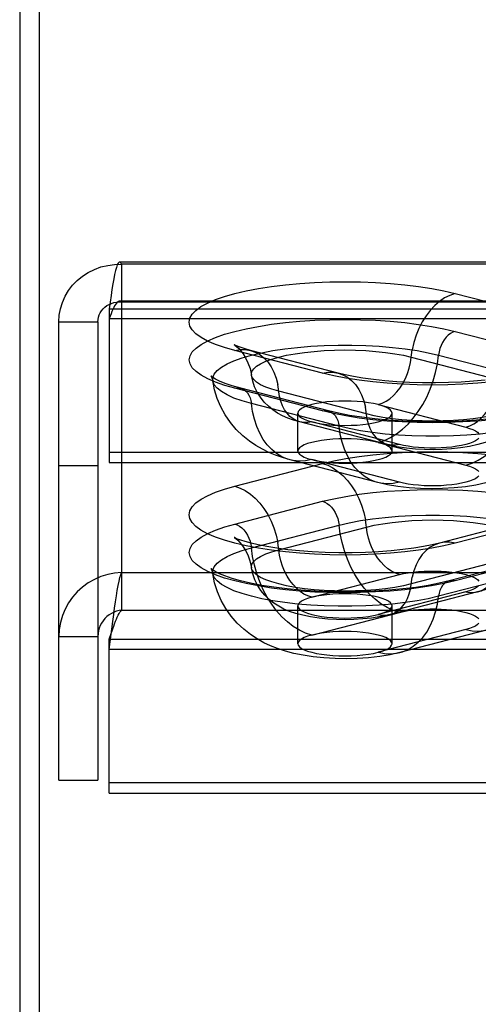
# Model space of a CAD drawing. Header units: inches. Extents: x 0 to 253, y 0 to 164.
# Tile 38 of 97: x 42.32 to 43.54, y 118.08 to 120.69. Entities that reach past the tile are written whole.
import ezdxf

# ---------------------------------------------------------------- set-up
doc = ezdxf.new("R2010")
doc.units = ezdxf.units.IN
doc.header["$LTSCALE"] = 13.939812
doc.header["$MEASUREMENT"] = 0
doc.linetypes.add('HIDDEN', pattern=[0.2, 0.1, -0.1])
doc.layers.get('0').update_dxf_attribs({"linetype": 'CONTINUOUS'})
doc.layers.add('DEFAULT_2', color=8, linetype='HIDDEN')

msp = doc.modelspace()

# ---------------------------------------------------------------- linework, layer by layer
at = {"color": 7, "linetype": 'Continuous'}
msp.add_line((42.3683, 122.107), (42.3683, 117.2551), dxfattribs=at)
at = {"color": 3, "linetype": 'Continuous'}
msp.add_line((42.3163, 121.9766), (42.3163, 45.4469), dxfattribs=at)
at = {"layer": 'DEFAULT_2', "color": 8, "linetype": 'HIDDEN'}
for p, q in [((46.7328, 120.0482), (42.5818, 120.0482)), ((42.5873, 120.0425), (42.5873, 119.2231)), ((46.7328, 120.0425), (42.5873, 120.0425)), ((46.7328, 119.9442), (42.5818, 119.9442)), ((46.7328, 119.9421), (42.5873, 119.9421)), ((43.4736, 119.9647), (43.7065, 119.9044)), ((42.5543, 119.9244), (42.5543, 119.5155)), ((42.5543, 119.9244), (46.7328, 119.9244)), ((42.4203, 118.6712), (42.4203, 119.8898)), ((42.4203, 119.8898), (42.5243, 119.8898)), ((42.5243, 119.8898), (42.5243, 118.6712)), ((46.7328, 119.8975), (42.5543, 119.8975)), ((43.4733, 119.8642), (43.7062, 119.8039)), ((43.1209, 119.7529), (42.888, 119.8132)), ((43.1627, 119.7532), (42.9298, 119.8135)), ((43.3567, 119.7958), (43.5896, 119.7355)), ((43.4295, 119.8009), (43.6625, 119.7406)), ((43.1212, 119.6525), (42.8883, 119.7128)), ((43.1369, 119.6526), (42.9039, 119.7129)), ((43.2378, 119.6445), (43.0049, 119.7048)), ((43.165, 119.6118), (42.932, 119.6721)), ((43.2692, 119.6694), (43.5021, 119.6091)), ((43.0558, 119.546), (43.0558, 119.6465)), ((43.3058, 119.546), (43.3058, 119.6465)), ((43.294, 119.5631), (43.0611, 119.6233)), ((43.3253, 119.5633), (43.0924, 119.6236)), ((43.2692, 119.5689), (43.5021, 119.5086)), ((46.6078, 119.5424), (42.5543, 119.5424)), ((43.3253, 119.4629), (43.0924, 119.5232)), ((42.4203, 119.5077), (42.5243, 119.5077)), ((42.5543, 119.5155), (46.6078, 119.5155)), ((42.888, 119.4525), (43.1209, 119.5128)), ((43.268, 119.4624), (43.035, 119.5227)), ((42.8883, 119.352), (43.1212, 119.4123)), ((42.932, 119.2886), (43.165, 119.3489)), ((43.0049, 119.2836), (43.2378, 119.3439)), ((43.6647, 119.3616), (43.4317, 119.3013)), ((43.7065, 119.3612), (43.4736, 119.3009)), ((43.5896, 119.2528), (43.3567, 119.1925)), ((43.6906, 119.261), (43.4576, 119.2007)), ((43.7062, 119.2608), (43.4733, 119.2005)), ((42.5873, 119.2231), (42.5873, 119.1227)), ((42.5873, 119.2231), (46.7328, 119.2231)), ((43.0924, 119.1571), (43.3253, 119.2174)), ((43.6625, 119.2202), (43.4295, 119.1599)), ((43.5021, 119.1717), (43.2692, 119.1114)), ((43.5334, 119.1714), (43.3005, 119.1111)), ((43.0558, 119.0338), (43.0558, 119.1343)), ((43.3058, 119.0338), (43.3058, 119.1343)), ((42.5873, 119.1227), (46.7328, 119.1227)), ((43.0924, 119.0567), (43.3253, 119.117)), ((42.5543, 119.0186), (42.5638, 119.0928)), ((42.4203, 119.0533), (42.5243, 119.0533)), ((42.5543, 119.0455), (42.5638, 119.0735)), ((43.5021, 119.0712), (43.2692, 119.0109)), ((43.5595, 119.0707), (43.3265, 119.0104)), ((42.5543, 119.0186), (42.5543, 119.0455)), ((42.5543, 119.0455), (46.7328, 119.0455)), ((42.5543, 118.6366), (42.5543, 119.0186)), ((46.7328, 119.0186), (42.5543, 119.0186)), ((42.4203, 118.6712), (42.5243, 118.6712)), ((46.6078, 118.6635), (42.5543, 118.6635)), ((42.5543, 118.6366), (46.6078, 118.6366))]:
    msp.add_line(p, q, dxfattribs=at)
for points in [[(42.5818, 120.0482), (42.5803, 120.0478), (42.5779, 120.0453), (42.5755, 120.0408), (42.5732, 120.0343), (42.5708, 120.0258), (42.5685, 120.0156), (42.5661, 120.0036), (42.5638, 119.9902), (42.5614, 119.9753), (42.559, 119.9593), (42.5567, 119.9422), (42.5543, 119.9244)], [(42.5873, 120.0425), (42.585, 120.0464), (42.5826, 120.0481), (42.5818, 120.0482)], [(42.4203, 119.8898), (42.4214, 119.9072), (42.4245, 119.9244), (42.4297, 119.9412), (42.4369, 119.9573), (42.4459, 119.9725), (42.4568, 119.9867), (42.4692, 119.9996), (42.4832, 120.011), (42.4985, 120.0209), (42.5149, 120.029), (42.5322, 120.0353), (42.5502, 120.0397), (42.5686, 120.0421), (42.5873, 120.0425)], [(42.888, 119.8132), (42.8608, 119.8209), (42.8368, 119.8293), (42.8158, 119.8383), (42.7983, 119.8478), (42.7846, 119.8577), (42.7747, 119.8679), (42.7687, 119.8783), (42.7667, 119.8889), (42.7686, 119.8994), (42.7746, 119.9098), (42.7845, 119.92), (42.7981, 119.9299), (42.8155, 119.9394), (42.8364, 119.9485), (42.8606, 119.9569), (42.888, 119.9647), (42.9181, 119.9718), (42.9508, 119.9781), (42.9857, 119.9835), (43.0224, 119.988), (43.0607, 119.9915), (43.1002, 119.9941), (43.1404, 119.9956), (43.1811, 119.9961), (43.2217, 119.9956), (43.2619, 119.994), (43.3014, 119.9915), (43.3396, 119.9879), (43.3764, 119.9834), (43.4113, 119.978), (43.4436, 119.9718), (43.4736, 119.9647)], [(42.5243, 119.8898), (42.5247, 119.896), (42.5259, 119.9021), (42.5279, 119.908), (42.5306, 119.9137), (42.534, 119.9191), (42.5381, 119.924), (42.5428, 119.9285), (42.548, 119.9325), (42.5538, 119.9358), (42.56, 119.9385), (42.5665, 119.9405), (42.5733, 119.9418), (42.5803, 119.9423), (42.5873, 119.9421)], [(42.5818, 119.9442), (42.5803, 119.944), (42.5779, 119.9431), (42.5755, 119.9414), (42.5732, 119.939), (42.5708, 119.9358), (42.5685, 119.9319), (42.5661, 119.9274), (42.5638, 119.9223), (42.5614, 119.9167), (42.559, 119.9107), (42.5567, 119.9042), (42.5543, 119.8975)], [(42.5873, 119.9421), (42.585, 119.9435), (42.5826, 119.9442), (42.5818, 119.9442)], [(43.4736, 119.9647), (43.4596, 119.9599), (43.4457, 119.953), (43.4323, 119.9438), (43.4194, 119.9327), (43.4073, 119.9198), (43.3962, 119.9052), (43.3861, 119.8892), (43.3773, 119.8719), (43.3699, 119.8537), (43.3639, 119.8347), (43.3595, 119.8154)], [(42.8883, 119.7128), (42.8611, 119.7205), (42.8371, 119.7289), (42.8162, 119.7379), (42.7987, 119.7474), (42.785, 119.7573), (42.7751, 119.7675), (42.7691, 119.7779), (42.7671, 119.7884), (42.7691, 119.7989), (42.775, 119.8093), (42.7849, 119.8195), (42.7985, 119.8294), (42.8159, 119.8389), (42.8368, 119.8479), (42.861, 119.8564), (42.8883, 119.8642), (42.9184, 119.8712), (42.951, 119.8775), (42.9859, 119.8829), (43.0226, 119.8874), (43.0609, 119.8909), (43.1003, 119.8935), (43.1405, 119.895), (43.1811, 119.8955), (43.2217, 119.895), (43.2618, 119.8935), (43.3012, 119.8909), (43.3395, 119.8874), (43.3762, 119.8828), (43.411, 119.8774), (43.4433, 119.8712), (43.4733, 119.8642)], [(43.4733, 119.8642), (43.467, 119.8619), (43.4608, 119.8585), (43.4549, 119.8539), (43.4493, 119.8484), (43.4443, 119.8419), (43.4398, 119.8346), (43.436, 119.8267), (43.433, 119.8183), (43.4308, 119.8097), (43.4295, 119.8009)], [(42.8292, 119.7331), (42.8295, 119.7413), (42.8333, 119.7507), (42.841, 119.7601), (42.8524, 119.7691), (42.8673, 119.7778), (42.8857, 119.7861), (42.9074, 119.7938), (42.932, 119.8009), (42.9594, 119.8073), (42.9892, 119.8129), (43.0211, 119.8176), (43.0547, 119.8215), (43.0897, 119.8244), (43.1257, 119.8264), (43.1624, 119.8274), (43.1992, 119.8274), (43.2358, 119.8264), (43.2718, 119.8244), (43.3068, 119.8215), (43.3405, 119.8176), (43.3724, 119.8129), (43.4022, 119.8073), (43.4295, 119.8009)], [(42.887, 119.8281), (42.8864, 119.8284), (42.8871, 119.828), (42.8893, 119.8264), (42.8928, 119.8236), (42.8976, 119.8192), (42.9033, 119.8131), (42.9098, 119.8048), (42.9165, 119.7941), (42.923, 119.7809), (42.9284, 119.7655), (42.9322, 119.7478)], [(42.9298, 119.8135), (42.9158, 119.8174), (42.9048, 119.8209), (42.8965, 119.8239), (42.8909, 119.8262), (42.8876, 119.8278), (42.887, 119.8281)], [(42.888, 119.8132), (42.902, 119.8156), (42.9158, 119.8158), (42.9298, 119.8135)], [(42.9298, 119.8135), (42.9421, 119.8092), (42.9542, 119.8025), (42.9654, 119.7937), (42.9754, 119.7829), (42.9842, 119.7702), (42.9917, 119.7558), (42.9977, 119.7399), (43.0021, 119.7229)], [(42.9322, 119.7478), (42.932, 119.7503), (42.9336, 119.7575), (42.9382, 119.7646), (42.946, 119.7715), (42.9566, 119.7782), (42.9701, 119.7845), (42.9863, 119.7904), (43.0049, 119.7958), (43.0257, 119.8006), (43.0484, 119.8048), (43.0728, 119.8083), (43.0986, 119.811), (43.1254, 119.813), (43.1529, 119.8143), (43.1808, 119.8147), (43.2086, 119.8143), (43.2361, 119.813), (43.2629, 119.811), (43.2887, 119.8083), (43.3131, 119.8048), (43.3359, 119.8006), (43.3567, 119.7958)], [(43.2692, 119.6694), (43.2797, 119.6729), (43.29, 119.6782), (43.3001, 119.685), (43.3097, 119.6933), (43.3188, 119.703), (43.3271, 119.7139), (43.3346, 119.7259), (43.3412, 119.7388), (43.3468, 119.7525), (43.3513, 119.7667), (43.3546, 119.7812), (43.3595, 119.8154)], [(43.2692, 119.5689), (43.2857, 119.5743), (43.302, 119.582), (43.3181, 119.5919), (43.3336, 119.6038), (43.3484, 119.6177), (43.3624, 119.6334), (43.3754, 119.6507), (43.3873, 119.6695), (43.398, 119.6895), (43.4073, 119.7106), (43.4152, 119.7325), (43.4216, 119.755), (43.4264, 119.7779), (43.4295, 119.8009)], [(42.8292, 119.7418), (42.8254, 119.7446), (42.8243, 119.7456), (42.8252, 119.7444), (42.8273, 119.7403), (42.8292, 119.7331)], [(42.9039, 119.7129), (42.8808, 119.7195), (42.862, 119.7259), (42.8471, 119.732), (42.8363, 119.7375), (42.8292, 119.7418)], [(43.035, 119.5227), (43.0147, 119.5285), (42.9958, 119.5351), (42.9782, 119.5424), (42.9612, 119.5507), (42.944, 119.5606), (42.9268, 119.5723), (42.909, 119.5867), (42.8919, 119.6033), (42.8763, 119.6218), (42.8624, 119.6419), (42.8507, 119.6632), (42.8412, 119.6856), (42.834, 119.709), (42.8292, 119.7331)], [(42.932, 119.6721), (42.9074, 119.6792), (42.8857, 119.6869), (42.8673, 119.6952), (42.8524, 119.7039), (42.841, 119.7129), (42.8333, 119.7223), (42.8295, 119.7317), (42.8292, 119.7331)], [(43.0049, 119.7048), (42.9863, 119.7101), (42.9701, 119.716), (42.9566, 119.7223), (42.946, 119.729), (42.9382, 119.736), (42.9336, 119.7431), (42.9322, 119.7478)], [(43.0611, 119.6233), (43.0442, 119.6282), (43.0289, 119.6338), (43.015, 119.64), (43.0019, 119.6471), (42.9895, 119.6553), (42.9776, 119.6649), (42.9662, 119.6762), (42.956, 119.6889), (42.9475, 119.7024), (42.9406, 119.7169), (42.9355, 119.7321), (42.9322, 119.7478)], [(43.1209, 119.7529), (43.1349, 119.7553), (43.1488, 119.7555), (43.1627, 119.7532)], [(43.5721, 119.7296), (43.5337, 119.7261), (43.4943, 119.7235), (43.454, 119.722), (43.4134, 119.7215), (43.3728, 119.722), (43.3326, 119.7235), (43.2931, 119.7261), (43.2549, 119.7297), (43.2181, 119.7342), (43.1832, 119.7396), (43.1509, 119.7458), (43.1209, 119.7529)], [(43.5538, 119.7343), (43.5226, 119.7314), (43.4897, 119.7292), (43.4558, 119.7278), (43.4212, 119.7272), (43.3865, 119.7274), (43.3522, 119.7285), (43.3188, 119.7304), (43.2867, 119.733), (43.2565, 119.7363), (43.2286, 119.7401), (43.2035, 119.7443), (43.1816, 119.7487), (43.1627, 119.7532)], [(43.1627, 119.7532), (43.1751, 119.7489), (43.1872, 119.7422), (43.1983, 119.7334), (43.2084, 119.7226), (43.2172, 119.7099), (43.2246, 119.6955), (43.2306, 119.6797), (43.235, 119.6626)], [(43.5021, 119.6091), (43.5126, 119.6127), (43.523, 119.6179), (43.533, 119.6247), (43.5427, 119.633), (43.5517, 119.6427), (43.5601, 119.6536), (43.5676, 119.6656), (43.5742, 119.6786), (43.5797, 119.6922), (43.5842, 119.7064), (43.5875, 119.7209), (43.5924, 119.7551)], [(43.5021, 119.5086), (43.5186, 119.5141), (43.535, 119.5217), (43.551, 119.5316), (43.5665, 119.5435), (43.5813, 119.5574), (43.5953, 119.5731), (43.6084, 119.5904), (43.6203, 119.6092), (43.631, 119.6292), (43.6403, 119.6503), (43.6482, 119.6722), (43.6546, 119.6947), (43.6593, 119.7176), (43.6625, 119.7406)], [(42.8883, 119.7128), (42.8946, 119.7138), (42.9007, 119.7135), (42.9039, 119.7129)], [(42.9039, 119.7129), (42.9067, 119.7121), (42.9122, 119.7093), (42.9173, 119.7055), (42.9217, 119.7005), (42.9255, 119.6946), (42.9285, 119.6878), (42.9307, 119.6802), (42.932, 119.6721)], [(43.0611, 119.6233), (43.0518, 119.6266), (43.0428, 119.6316), (43.0344, 119.6382), (43.0269, 119.6463), (43.0203, 119.6558), (43.0147, 119.6665), (43.0103, 119.6784), (43.007, 119.6912), (43.0021, 119.7229)], [(43.6623, 119.6875), (43.6609, 119.6828), (43.6562, 119.6757), (43.6485, 119.6687), (43.6378, 119.6621), (43.6244, 119.6557), (43.6082, 119.6498), (43.5896, 119.6445), (43.5688, 119.6396), (43.5461, 119.6355), (43.5217, 119.632), (43.4959, 119.6292), (43.4691, 119.6272), (43.4416, 119.626), (43.4137, 119.6256), (43.3859, 119.626), (43.3584, 119.6272), (43.3316, 119.6292), (43.3058, 119.632), (43.2814, 119.6355), (43.2586, 119.6396), (43.2378, 119.6445)], [(43.6623, 119.6875), (43.6585, 119.6699), (43.652, 119.6522), (43.6425, 119.6346), (43.6304, 119.6183), (43.6166, 119.6043), (43.6016, 119.5926), (43.5865, 119.5833), (43.5707, 119.5756), (43.5531, 119.5689), (43.5336, 119.5631), (43.5115, 119.5581), (43.4877, 119.5543), (43.4637, 119.5517), (43.4393, 119.5501), (43.4156, 119.5496), (43.3918, 119.55), (43.368, 119.5513), (43.3439, 119.5538), (43.319, 119.5576), (43.294, 119.5631)], [(43.035, 119.5227), (43.028, 119.5247), (43.0132, 119.5309), (42.9992, 119.5394), (42.9861, 119.5499), (42.9742, 119.5625), (42.9635, 119.577), (42.9542, 119.5933), (42.9463, 119.6111), (42.9399, 119.6303), (42.9352, 119.6507), (42.932, 119.6721)], [(43.1808, 119.6788), (43.1645, 119.6786), (43.1484, 119.6777), (43.1329, 119.6764), (43.1183, 119.6745), (43.1047, 119.6722), (43.0924, 119.6694), (43.0816, 119.6662), (43.0725, 119.6627), (43.0653, 119.6589), (43.06, 119.6549), (43.0568, 119.6507), (43.0558, 119.6465)], [(43.7653, 119.6728), (43.765, 119.6714), (43.7612, 119.662), (43.7535, 119.6526), (43.7421, 119.6436), (43.7272, 119.6349), (43.7087, 119.6266), (43.6871, 119.6189), (43.6625, 119.6118), (43.6351, 119.6055), (43.6053, 119.5998), (43.5734, 119.5951), (43.5398, 119.5912), (43.5048, 119.5883), (43.4688, 119.5863), (43.4321, 119.5853), (43.3953, 119.5853), (43.3587, 119.5863), (43.3227, 119.5883), (43.2877, 119.5912), (43.254, 119.5951), (43.2221, 119.5998), (43.1923, 119.6055), (43.165, 119.6118)], [(43.2692, 119.6694), (43.2569, 119.6722), (43.2433, 119.6745), (43.2286, 119.6764), (43.2131, 119.6777), (43.1971, 119.6786), (43.1808, 119.6788)], [(43.294, 119.5631), (43.2848, 119.5663), (43.2757, 119.5713), (43.2674, 119.5779), (43.2599, 119.586), (43.2533, 119.5955), (43.2477, 119.6063), (43.2432, 119.6181), (43.2399, 119.6309), (43.235, 119.6626)], [(43.7653, 119.6728), (43.7599, 119.6464), (43.7512, 119.6199), (43.7389, 119.5934), (43.7231, 119.5681), (43.7039, 119.5445), (43.6829, 119.5241), (43.6619, 119.5079), (43.6411, 119.4947), (43.6209, 119.4842), (43.6004, 119.4754), (43.5786, 119.4678), (43.5553, 119.4613), (43.529, 119.4556), (43.5008, 119.4511), (43.4709, 119.4479), (43.4403, 119.4461), (43.4111, 119.4456), (43.3819, 119.4463), (43.3513, 119.4484), (43.3215, 119.4518), (43.294, 119.4565), (43.268, 119.4624)], [(43.3058, 119.6465), (43.3047, 119.6507), (43.3015, 119.6549), (43.2962, 119.6589), (43.289, 119.6627), (43.28, 119.6662), (43.2692, 119.6694)], [(43.0558, 119.6465), (43.0568, 119.6423), (43.06, 119.6381), (43.0653, 119.6341), (43.0725, 119.6303), (43.0816, 119.6268), (43.0924, 119.6236)], [(43.1212, 119.6525), (43.1275, 119.6535), (43.1337, 119.6533), (43.1369, 119.6526)], [(43.5719, 119.6293), (43.5336, 119.6257), (43.4942, 119.6232), (43.454, 119.6216), (43.4134, 119.6211), (43.3728, 119.6217), (43.3326, 119.6232), (43.2933, 119.6258), (43.255, 119.6293), (43.2183, 119.6338), (43.1834, 119.6392), (43.1512, 119.6455), (43.1212, 119.6525)], [(43.5665, 119.6312), (43.5299, 119.6277), (43.4918, 119.6253), (43.4528, 119.6238), (43.4132, 119.6233), (43.3737, 119.6238), (43.3347, 119.6253), (43.2966, 119.6278), (43.2599, 119.6313), (43.2252, 119.6356), (43.1928, 119.6407), (43.1633, 119.6464), (43.1369, 119.6526)], [(43.1369, 119.6526), (43.1396, 119.6518), (43.1452, 119.6491), (43.1502, 119.6452), (43.1547, 119.6402), (43.1584, 119.6343), (43.1615, 119.6275), (43.1637, 119.6199), (43.165, 119.6118)], [(43.1808, 119.6141), (43.1972, 119.6144), (43.2131, 119.6152), (43.2286, 119.6166), (43.2433, 119.6185), (43.2569, 119.6208), (43.2692, 119.6236), (43.2799, 119.6268), (43.289, 119.6303), (43.2962, 119.6341), (43.3015, 119.6381), (43.3047, 119.6423), (43.3058, 119.6465)], [(43.0924, 119.6236), (43.0819, 119.6218), (43.0715, 119.6216), (43.0611, 119.6233)], [(43.0924, 119.6236), (43.1048, 119.6208), (43.1183, 119.6185), (43.1329, 119.6166), (43.1484, 119.6152), (43.1643, 119.6144), (43.1808, 119.6141)], [(43.268, 119.4624), (43.2609, 119.4644), (43.2461, 119.4706), (43.2321, 119.4791), (43.2191, 119.4896), (43.2072, 119.5022), (43.1965, 119.5167), (43.1871, 119.533), (43.1793, 119.5508), (43.1729, 119.57), (43.1681, 119.5904), (43.165, 119.6118)], [(43.5021, 119.6091), (43.5121, 119.6061), (43.5206, 119.603), (43.5276, 119.5995), (43.533, 119.5958), (43.5366, 119.5921)], [(43.1808, 119.5784), (43.1645, 119.5781), (43.1484, 119.5773), (43.1329, 119.5759), (43.1183, 119.5741), (43.1047, 119.5717), (43.0924, 119.5689), (43.0816, 119.5657), (43.0725, 119.5622), (43.0653, 119.5584), (43.06, 119.5544), (43.0568, 119.5503), (43.0558, 119.546)], [(43.2692, 119.5689), (43.2569, 119.5717), (43.2433, 119.5741), (43.2286, 119.5759), (43.2131, 119.5773), (43.1971, 119.5781), (43.1808, 119.5784)], [(43.5367, 119.5804), (43.5331, 119.5766), (43.5277, 119.5729), (43.5207, 119.5695), (43.5121, 119.5662), (43.5021, 119.5633), (43.4908, 119.5607), (43.4784, 119.5585), (43.465, 119.5567), (43.4509, 119.5553), (43.4362, 119.5544), (43.4212, 119.5539), (43.4061, 119.5539), (43.3911, 119.5544), (43.3764, 119.5553), (43.3623, 119.5567), (43.3489, 119.5585), (43.3366, 119.5607), (43.3253, 119.5633)], [(43.3058, 119.546), (43.3047, 119.5503), (43.3015, 119.5544), (43.2962, 119.5584), (43.289, 119.5622), (43.28, 119.5657), (43.2692, 119.5689)], [(43.3253, 119.5633), (43.3148, 119.5615), (43.3045, 119.5613), (43.294, 119.5631)], [(43.0924, 119.5232), (43.0759, 119.52), (43.0595, 119.5193), (43.0435, 119.5208), (43.035, 119.5227)], [(43.0558, 119.546), (43.0568, 119.5418), (43.06, 119.5377), (43.0653, 119.5337), (43.0725, 119.5299), (43.0816, 119.5263), (43.0924, 119.5232)], [(43.0924, 119.5232), (43.1048, 119.5203), (43.1183, 119.518), (43.1329, 119.5161), (43.1484, 119.5148), (43.1643, 119.514), (43.1808, 119.5137)], [(43.1209, 119.5128), (43.1509, 119.5198), (43.1832, 119.526), (43.2181, 119.5315), (43.2549, 119.536), (43.2931, 119.5395), (43.3326, 119.5421), (43.3728, 119.5436), (43.4134, 119.5442), (43.454, 119.5437), (43.4943, 119.5421), (43.5337, 119.5396), (43.5721, 119.536)], [(43.1808, 119.5137), (43.1972, 119.514), (43.2131, 119.5148), (43.2286, 119.5161), (43.2433, 119.518), (43.2569, 119.5204), (43.2692, 119.5232), (43.2799, 119.5263), (43.289, 119.5299), (43.2962, 119.5337), (43.3015, 119.5377), (43.3047, 119.5418), (43.3058, 119.546)], [(43.1209, 119.5128), (43.1349, 119.508), (43.1488, 119.501), (43.1622, 119.4919), (43.1751, 119.4808), (43.1872, 119.4678), (43.1983, 119.4532), (43.2084, 119.4372), (43.2172, 119.42), (43.2246, 119.4017), (43.2306, 119.3828), (43.235, 119.3634)], [(43.5021, 119.5086), (43.5121, 119.5057), (43.5206, 119.5025), (43.5276, 119.4991), (43.533, 119.4954), (43.5366, 119.4916)], [(43.5367, 119.4799), (43.5331, 119.4761), (43.5277, 119.4725), (43.5207, 119.469), (43.5121, 119.4658), (43.5021, 119.4629), (43.4908, 119.4603), (43.4784, 119.4581), (43.465, 119.4562), (43.4509, 119.4549), (43.4362, 119.4539), (43.4212, 119.4535), (43.4061, 119.4535), (43.3911, 119.4539), (43.3764, 119.4549), (43.3623, 119.4563), (43.3489, 119.4581), (43.3366, 119.4603), (43.3253, 119.4629)], [(43.4736, 119.3009), (43.4436, 119.2939), (43.4113, 119.2877), (43.3764, 119.2823), (43.3396, 119.2777), (43.3014, 119.2742), (43.2619, 119.2716), (43.2217, 119.2701), (43.1811, 119.2695), (43.1404, 119.27), (43.1002, 119.2716), (43.0607, 119.2741), (43.0224, 119.2777), (42.9857, 119.2822), (42.9508, 119.2876), (42.9181, 119.2939), (42.888, 119.3009), (42.8606, 119.3087), (42.8364, 119.3172), (42.8155, 119.3262), (42.7981, 119.3357), (42.7845, 119.3456), (42.7746, 119.3559), (42.7686, 119.3663), (42.7667, 119.3768), (42.7687, 119.3873), (42.7747, 119.3977), (42.7846, 119.4079), (42.7983, 119.4178), (42.8158, 119.4273), (42.8368, 119.4364), (42.8608, 119.4447), (42.888, 119.4525)], [(42.888, 119.4525), (42.902, 119.4477), (42.9158, 119.4407), (42.9293, 119.4316), (42.9421, 119.4205), (42.9542, 119.4075), (42.9654, 119.393), (42.9754, 119.3769), (42.9842, 119.3597), (42.9917, 119.3414), (42.9977, 119.3225), (43.0021, 119.3031)], [(43.3253, 119.4629), (43.3088, 119.4597), (43.2925, 119.459), (43.2764, 119.4605), (43.268, 119.4624)], [(43.1212, 119.4123), (43.1512, 119.4193), (43.1834, 119.4255), (43.2183, 119.4309), (43.255, 119.4354), (43.2933, 119.439), (43.3326, 119.4415), (43.3728, 119.4431), (43.4134, 119.4436), (43.454, 119.4431), (43.4942, 119.4416), (43.5336, 119.439), (43.5719, 119.4355)], [(43.1212, 119.4123), (43.1275, 119.41), (43.1337, 119.4066), (43.1396, 119.402), (43.1452, 119.3964), (43.1502, 119.3899), (43.1547, 119.3827), (43.1584, 119.3748), (43.1615, 119.3664), (43.1637, 119.3577), (43.165, 119.3489)], [(43.165, 119.3489), (43.1923, 119.3553), (43.2221, 119.3609), (43.254, 119.3657), (43.2877, 119.3696), (43.3227, 119.3725), (43.3587, 119.3745), (43.3953, 119.3755), (43.4321, 119.3755), (43.4688, 119.3745), (43.5048, 119.3725), (43.5398, 119.3696), (43.5734, 119.3657), (43.6053, 119.3609), (43.6351, 119.3553), (43.6625, 119.3489), (43.6871, 119.3419), (43.7087, 119.3341), (43.7272, 119.3259), (43.7421, 119.3172), (43.7535, 119.3081), (43.7612, 119.2988), (43.765, 119.2893), (43.7653, 119.2811)], [(43.4733, 119.2005), (43.4433, 119.1935), (43.411, 119.1873), (43.3762, 119.1819), (43.3395, 119.1774), (43.3012, 119.1738), (43.2618, 119.1713), (43.2217, 119.1697), (43.1811, 119.1692), (43.1405, 119.1697), (43.1003, 119.1712), (43.0609, 119.1738), (43.0226, 119.1773), (42.9859, 119.1818), (42.951, 119.1872), (42.9184, 119.1935), (42.8883, 119.2005), (42.861, 119.2083), (42.8368, 119.2168), (42.8159, 119.2258), (42.7985, 119.2353), (42.7849, 119.2452), (42.775, 119.2554), (42.7691, 119.2658), (42.7671, 119.2763), (42.7691, 119.2868), (42.7751, 119.2972), (42.785, 119.3074), (42.7987, 119.3173), (42.8162, 119.3268), (42.8371, 119.3359), (42.8611, 119.3442), (42.8883, 119.352)], [(42.8883, 119.352), (42.8946, 119.3497), (42.9007, 119.3463), (42.9067, 119.3417), (42.9122, 119.3361), (42.9173, 119.3296), (42.9217, 119.3224), (42.9255, 119.3145), (42.9285, 119.3061), (42.9307, 119.2974), (42.932, 119.2886)], [(43.3253, 119.117), (43.3088, 119.1224), (43.2925, 119.1301), (43.2764, 119.14), (43.2609, 119.1519), (43.2461, 119.1658), (43.2321, 119.1814), (43.2191, 119.1987), (43.2072, 119.2175), (43.1965, 119.2375), (43.1871, 119.2586), (43.1793, 119.2805), (43.1729, 119.3031), (43.1681, 119.3259), (43.165, 119.3489)], [(43.3253, 119.2174), (43.3148, 119.221), (43.3045, 119.2262), (43.2944, 119.2331), (43.2848, 119.2414), (43.2757, 119.2511), (43.2674, 119.262), (43.2599, 119.274), (43.2533, 119.2869), (43.2477, 119.3006), (43.2432, 119.3147), (43.2399, 119.3292), (43.235, 119.3634)], [(43.2378, 119.3439), (43.2586, 119.3487), (43.2814, 119.3529), (43.3058, 119.3563), (43.3316, 119.3591), (43.3584, 119.3611), (43.3859, 119.3623), (43.4137, 119.3627), (43.4416, 119.3623), (43.4691, 119.3611), (43.4959, 119.3591), (43.5217, 119.3563), (43.5461, 119.3529), (43.5688, 119.3487), (43.5896, 119.3439), (43.6082, 119.3385), (43.6244, 119.3326), (43.6378, 119.3263), (43.6485, 119.3196), (43.6562, 119.3127), (43.6609, 119.3055), (43.6625, 119.2983), (43.6623, 119.2959)], [(42.8912, 119.3139), (42.8898, 119.3145), (42.8869, 119.3159), (42.8865, 119.3161), (42.8881, 119.3151), (42.8913, 119.3127), (42.896, 119.3086), (42.9018, 119.3026), (42.9085, 119.2943), (42.9156, 119.2835), (42.9224, 119.27), (42.9282, 119.254), (42.9322, 119.2356)], [(43.4317, 119.3013), (43.4124, 119.2967), (43.3897, 119.2921), (43.3636, 119.2878), (43.3347, 119.2839), (43.3034, 119.2806), (43.2701, 119.278), (43.2355, 119.2763), (43.1999, 119.2753), (43.1641, 119.2753), (43.1285, 119.2762), (43.0938, 119.2779), (43.0603, 119.2804), (43.0287, 119.2837), (42.9996, 119.2876), (42.9732, 119.2919), (42.9503, 119.2964), (42.9313, 119.3009), (42.9159, 119.3051), (42.904, 119.3089), (42.8954, 119.3121), (42.8912, 119.3139)], [(42.8292, 119.2208), (42.8295, 119.229), (42.8333, 119.2385), (42.841, 119.2478), (42.8524, 119.2569), (42.8673, 119.2656), (42.8857, 119.2739), (42.9074, 119.2816), (42.932, 119.2886)], [(43.0924, 119.0567), (43.0759, 119.0621), (43.0595, 119.0698), (43.0435, 119.0797), (43.028, 119.0916), (43.0132, 119.1055), (42.9992, 119.1211), (42.9861, 119.1385), (42.9742, 119.1572), (42.9635, 119.1773), (42.9542, 119.1983), (42.9463, 119.2202), (42.9399, 119.2428), (42.9352, 119.2656), (42.932, 119.2886)], [(43.0924, 119.1571), (43.0819, 119.1607), (43.0715, 119.1659), (43.0615, 119.1728), (43.0518, 119.1811), (43.0428, 119.1908), (43.0344, 119.2017), (43.0269, 119.2137), (43.0203, 119.2266), (43.0147, 119.2403), (43.0103, 119.2544), (43.007, 119.2689), (43.0021, 119.3031)], [(43.4317, 119.3013), (43.4194, 119.297), (43.4073, 119.2903), (43.3962, 119.2815), (43.3861, 119.2706), (43.3773, 119.2579), (43.3699, 119.2436), (43.3639, 119.2277), (43.3595, 119.2106)], [(43.4736, 119.3009), (43.4596, 119.3034), (43.4457, 119.3036), (43.4317, 119.3013)], [(43.6623, 119.2959), (43.6591, 119.2804), (43.654, 119.2652), (43.647, 119.2506), (43.6384, 119.2368), (43.6279, 119.2239), (43.6163, 119.2124), (43.6044, 119.2029), (43.5919, 119.1948), (43.5789, 119.1878), (43.5652, 119.1817), (43.55, 119.1762), (43.5334, 119.1714)], [(42.9322, 119.2356), (42.932, 119.238), (42.9336, 119.2453), (42.9382, 119.2524), (42.946, 119.2593), (42.9566, 119.266), (42.9701, 119.2723), (42.9863, 119.2782), (43.0049, 119.2836)], [(43.5334, 119.1714), (43.5427, 119.1746), (43.5517, 119.1796), (43.5601, 119.1862), (43.5676, 119.1944), (43.5742, 119.2039), (43.5797, 119.2146), (43.5842, 119.2265), (43.5875, 119.2393), (43.5924, 119.2709)], [(43.3567, 119.1925), (43.3359, 119.1877), (43.3131, 119.1835), (43.2887, 119.18), (43.2629, 119.1773), (43.2361, 119.1753), (43.2086, 119.1741), (43.1808, 119.1737), (43.1529, 119.1741), (43.1254, 119.1753), (43.0986, 119.1773), (43.0728, 119.18), (43.0484, 119.1835), (43.0257, 119.1877), (43.0049, 119.1925), (42.9863, 119.1979), (42.9701, 119.2038), (42.9566, 119.2101), (42.946, 119.2168), (42.9382, 119.2237), (42.9336, 119.2308), (42.9322, 119.2356)], [(43.3005, 119.1111), (43.2759, 119.1057), (43.2516, 119.102), (43.2279, 119.0995), (43.2047, 119.0981), (43.1815, 119.0976), (43.1584, 119.0981), (43.1349, 119.0994), (43.1118, 119.1017), (43.0894, 119.105), (43.0686, 119.1093), (43.0502, 119.1141), (43.0336, 119.1197), (43.0186, 119.126), (43.0047, 119.1332), (42.9917, 119.1415), (42.9794, 119.151), (42.9676, 119.1624), (42.957, 119.1753), (42.9482, 119.189), (42.941, 119.2036), (42.9356, 119.2193), (42.9322, 119.2356)], [(42.5873, 119.2231), (42.5686, 119.2215), (42.5502, 119.2178), (42.5322, 119.2122), (42.5149, 119.2047), (42.4985, 119.1953), (42.4832, 119.1843), (42.4692, 119.1716), (42.4568, 119.1575), (42.4459, 119.1421), (42.4369, 119.1257), (42.4297, 119.1084), (42.4245, 119.0904), (42.4214, 119.0719), (42.4203, 119.0533)], [(42.5638, 119.0928), (42.5661, 119.111), (42.5685, 119.1286), (42.5708, 119.1453), (42.5732, 119.161), (42.5755, 119.1754), (42.5779, 119.1884), (42.5803, 119.1998), (42.5826, 119.2094), (42.585, 119.2173), (42.5873, 119.2231)], [(42.8328, 119.2272), (42.8292, 119.2295), (42.8254, 119.2324), (42.8243, 119.2334), (42.8252, 119.2322), (42.8273, 119.228), (42.8292, 119.2208)], [(43.4295, 119.1599), (43.4022, 119.1535), (43.3724, 119.1479), (43.3405, 119.1431), (43.3068, 119.1393), (43.2718, 119.1363), (43.2358, 119.1343), (43.1992, 119.1333), (43.1624, 119.1333), (43.1257, 119.1343), (43.0897, 119.1363), (43.0547, 119.1393), (43.0211, 119.1431), (42.9892, 119.1479), (42.9594, 119.1535), (42.932, 119.1599), (42.9074, 119.167), (42.8857, 119.1747), (42.8673, 119.1829), (42.8524, 119.1916), (42.841, 119.2007), (42.8333, 119.21), (42.8295, 119.2195), (42.8292, 119.2208)], [(43.3265, 119.0104), (43.3007, 119.0046), (43.2733, 118.9999), (43.2436, 118.9965), (43.2131, 118.9944), (43.1839, 118.9937), (43.1549, 118.9941), (43.125, 118.9959), (43.0961, 118.9989), (43.0693, 119.003), (43.0447, 119.008), (43.0224, 119.0139), (43.0019, 119.0206), (42.9831, 119.028), (42.9651, 119.0365), (42.9474, 119.0463), (42.9298, 119.0579), (42.9117, 119.0721), (42.8942, 119.0887), (42.8783, 119.107), (42.8641, 119.127), (42.8519, 119.1485), (42.842, 119.1714), (42.8343, 119.1956), (42.8292, 119.2208)], [(43.4576, 119.2007), (43.4311, 119.1944), (43.4016, 119.1887), (43.3692, 119.1836), (43.3343, 119.1793), (43.2976, 119.1759), (43.2594, 119.1733), (43.2202, 119.1718), (43.1806, 119.1713), (43.1409, 119.1718), (43.1018, 119.1734), (43.0635, 119.1759), (43.0268, 119.1794), (42.9919, 119.1837), (42.9595, 119.1888), (42.9298, 119.1946), (42.9035, 119.2008), (42.8806, 119.2073), (42.8617, 119.2138), (42.847, 119.2199), (42.8362, 119.2253), (42.8328, 119.2272)], [(43.3005, 119.1111), (43.3097, 119.1143), (43.3188, 119.1193), (43.3271, 119.126), (43.3346, 119.1341), (43.3412, 119.1436), (43.3468, 119.1543), (43.3513, 119.1662), (43.3546, 119.179), (43.3595, 119.2106)], [(43.3253, 119.2174), (43.3366, 119.22), (43.3489, 119.2222), (43.3623, 119.224), (43.3764, 119.2254), (43.3911, 119.2264), (43.4061, 119.2268), (43.4212, 119.2268), (43.4362, 119.2264), (43.4509, 119.2254), (43.465, 119.2241), (43.4784, 119.2222), (43.4908, 119.22), (43.5021, 119.2174), (43.5121, 119.2145), (43.5207, 119.2113), (43.5277, 119.2078), (43.5331, 119.2042), (43.5367, 119.2004)], [(43.4576, 119.2007), (43.4549, 119.1998), (43.4493, 119.1971), (43.4443, 119.1932), (43.4398, 119.1883), (43.436, 119.1823), (43.433, 119.1755), (43.4308, 119.168), (43.4295, 119.1599)], [(43.4733, 119.2005), (43.467, 119.2016), (43.4608, 119.2013), (43.4576, 119.2007)], [(43.5366, 119.1887), (43.533, 119.1849), (43.5276, 119.1812), (43.5206, 119.1778), (43.5121, 119.1746), (43.5021, 119.1717)], [(43.0924, 119.1571), (43.0816, 119.154), (43.0725, 119.1504), (43.0653, 119.1466), (43.06, 119.1426), (43.0568, 119.1385), (43.0558, 119.1343)], [(43.1808, 119.1666), (43.1643, 119.1663), (43.1484, 119.1655), (43.1329, 119.1641), (43.1183, 119.1623), (43.1048, 119.1599), (43.0924, 119.1571)], [(43.3058, 119.1343), (43.3047, 119.1385), (43.3015, 119.1426), (43.2962, 119.1466), (43.289, 119.1504), (43.2799, 119.154), (43.2692, 119.1571), (43.2569, 119.1599), (43.2433, 119.1623), (43.2286, 119.1641), (43.2131, 119.1655), (43.1972, 119.1663), (43.1808, 119.1666)], [(43.3265, 119.0104), (43.3336, 119.0125), (43.3484, 119.0187), (43.3624, 119.0271), (43.3754, 119.0377), (43.3873, 119.0503), (43.398, 119.0648), (43.4073, 119.0811), (43.4152, 119.0989), (43.4216, 119.1181), (43.4264, 119.1385), (43.4295, 119.1599)], [(43.5021, 119.1717), (43.5126, 119.1698), (43.523, 119.1697), (43.5334, 119.1714)], [(43.0558, 119.1343), (43.0568, 119.13), (43.06, 119.1259), (43.0653, 119.1219), (43.0725, 119.1181), (43.0816, 119.1146), (43.0924, 119.1114), (43.1047, 119.1086), (43.1183, 119.1062), (43.1329, 119.1044), (43.1484, 119.103), (43.1645, 119.1022), (43.1808, 119.1019)], [(43.2692, 119.1114), (43.28, 119.1146), (43.289, 119.1181), (43.2962, 119.1219), (43.3015, 119.1259), (43.3047, 119.13), (43.3058, 119.1343)], [(42.5873, 119.1227), (42.5803, 119.1217), (42.5733, 119.1199), (42.5665, 119.1174), (42.56, 119.1142), (42.5538, 119.1103), (42.548, 119.1057), (42.5428, 119.1006), (42.5381, 119.0949), (42.534, 119.0887), (42.5306, 119.0821), (42.5279, 119.0752), (42.5259, 119.068), (42.5247, 119.0607), (42.5243, 119.0533)], [(42.5638, 119.0735), (42.5661, 119.0804), (42.5685, 119.087), (42.5708, 119.0933), (42.5732, 119.0992), (42.5755, 119.1047), (42.5779, 119.1096), (42.5803, 119.1139), (42.5826, 119.1175), (42.585, 119.1204), (42.5873, 119.1227)], [(43.1808, 119.1019), (43.1971, 119.1022), (43.2131, 119.103), (43.2286, 119.1044), (43.2433, 119.1062), (43.2569, 119.1086), (43.2692, 119.1114)], [(43.2692, 119.1114), (43.2797, 119.1095), (43.29, 119.1094), (43.3005, 119.1111)], [(43.3253, 119.117), (43.3366, 119.1196), (43.3489, 119.1218), (43.3623, 119.1236), (43.3764, 119.125), (43.3911, 119.1259), (43.4061, 119.1264), (43.4212, 119.1264), (43.4362, 119.1259), (43.4509, 119.125), (43.465, 119.1236), (43.4784, 119.1218), (43.4908, 119.1196), (43.5021, 119.117), (43.5121, 119.114), (43.5207, 119.1108), (43.5277, 119.1074), (43.5331, 119.1037), (43.5367, 119.0999)], [(43.5366, 119.0882), (43.533, 119.0844), (43.5276, 119.0808), (43.5206, 119.0773), (43.5121, 119.0741), (43.5021, 119.0712)], [(43.0924, 119.0567), (43.0816, 119.0535), (43.0725, 119.05), (43.0653, 119.0462), (43.06, 119.0422), (43.0568, 119.038), (43.0558, 119.0338)], [(43.1808, 119.0662), (43.1643, 119.0659), (43.1484, 119.0651), (43.1329, 119.0637), (43.1183, 119.0618), (43.1048, 119.0595), (43.0924, 119.0567)], [(43.3058, 119.0338), (43.3047, 119.038), (43.3015, 119.0422), (43.2962, 119.0462), (43.289, 119.05), (43.2799, 119.0535), (43.2692, 119.0567), (43.2569, 119.0595), (43.2433, 119.0618), (43.2286, 119.0637), (43.2131, 119.0651), (43.1972, 119.0659), (43.1808, 119.0662)], [(43.5021, 119.0712), (43.5186, 119.0681), (43.535, 119.0673), (43.551, 119.0689), (43.5595, 119.0707)], [(43.0558, 119.0338), (43.0568, 119.0296), (43.06, 119.0254), (43.0653, 119.0214), (43.0725, 119.0176), (43.0816, 119.0141), (43.0924, 119.0109), (43.1047, 119.0081), (43.1183, 119.0058), (43.1329, 119.0039), (43.1484, 119.0026), (43.1645, 119.0017), (43.1808, 119.0015)], [(43.2692, 119.0109), (43.28, 119.0141), (43.289, 119.0176), (43.2962, 119.0214), (43.3015, 119.0254), (43.3047, 119.0296), (43.3058, 119.0338)], [(43.1808, 119.0015), (43.1971, 119.0017), (43.2131, 119.0026), (43.2286, 119.0039), (43.2433, 119.0058), (43.2569, 119.0081), (43.2692, 119.0109)], [(43.2692, 119.0109), (43.2857, 119.0078), (43.302, 119.007), (43.3181, 119.0086), (43.3265, 119.0104)]]:
    msp.add_lwpolyline(points, dxfattribs=at)

doc.saveas('drawing.dxf')
